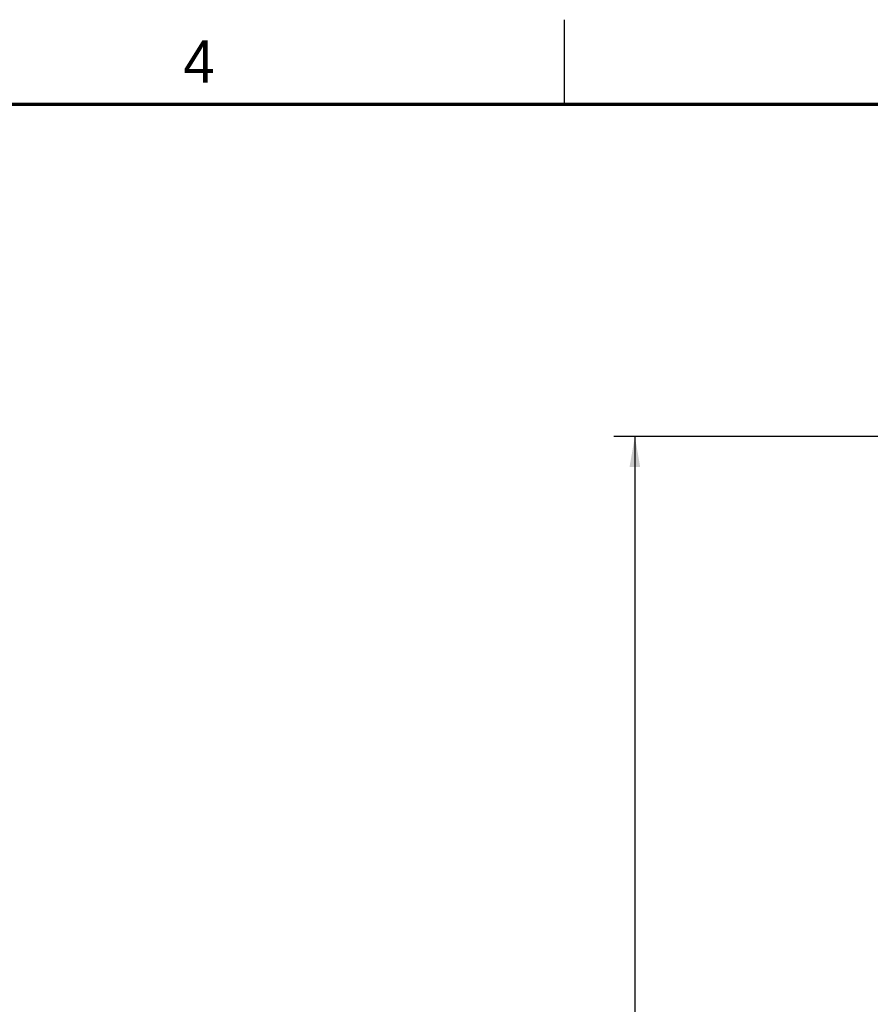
# Model space of a CAD drawing. Header units: inches. Extents: x 0 to 34, y 0 to 22.
# Tile 106 of 111: x 18 to 23.1, y 16.2 to 22. Entities that reach past the tile are written whole.
import ezdxf

# ---------------------------------------------------------------- set-up
doc = ezdxf.new("R2010")
doc.units = ezdxf.units.IN
doc.header["$LTSCALE"] = 1.87
doc.header["$MEASUREMENT"] = 0
doc.layers.get('0').update_dxf_attribs({"linetype": 'CONTINUOUS'})
doc.layers.add('DIMENSIONS', color=7, linetype='CONTINUOUS')
doc.styles.get("Standard").update_dxf_attribs({"font": 'txt', "width": 0.8})
doc.dimstyles.new('DIMSTYLE_1', dxfattribs={"dimtxt": 0.125, "dimasz": 0.18, "dimexe": 0.18, "dimexo": 0.0625, "dimgap": 0.09, "dimtad": 0, "dimtih": 1, "dimtoh": 1, "dimdec": 3, "dimzin": 4, "dimdsep": 46, "dimtxsty": 'STANDARD', "dimblk": '_FILLED', "dimblk1": '_FILLED', "dimblk2": '_FILLED', "dimcen": 0.09, "dimadec": 0, "dimazin": 0, "dimtp": 0.001, "dimtm": 0.001, "dimtfac": 1, "dimtdec": 3, "dimtofl": 0, "dimtmove": 0, "dimatfit": 3, "dimldrblk": '_FILLED', "dimfxl": 1, "dimtolj": 1, "dimtzin": 4, "dimarcsym": 0})

# ---------------------------------------------------------------- blocks, each defined once
blk = doc.blocks.new('_FILLED')
at = {"color": 0, "linetype": 'BYBLOCK'}
blk.add_solid([(0, 0), (-1, 0.174), (-1, -0.174)], dxfattribs=at)
blk = doc.blocks.new('*D20')
at = {"layer": 'DIMENSIONS', "color": 2, "linetype": 'CONTINUOUS'}
for p, q in [((23.877, 19.5385), (21.5422, 19.5385)), ((21.6672, 19.5385), (21.6672, 14.1833)), ((21.6672, 7.9485), (21.6672, 13.9333)), ((23.877, 7.9485), (21.5422, 7.9485))]:
    blk.add_line(p, q, dxfattribs=at)
at = {"layer": 'DIMENSIONS', "color": 2, "linetype": 'CONTINUOUS', "xscale": 0.18, "yscale": 0.18, "zscale": 0.18}
for p, rotation in [((21.6672, 19.5385), 90), ((21.6672, 7.9485), 270)]:
    blk.add_blockref('_FILLED', p, dxfattribs=dict(at, rotation=rotation))
at = {"layer": 'DIMENSIONS', "color": 2, "linetype": 'CONTINUOUS', "width": 0.8}
for s, p in [('11.590', (20.9047, 13.9958)), ('[', (21.6297, 13.9958)), ('294.39', (21.7297, 13.9958)), (']', (22.3297, 13.9958))]:
    blk.add_text(s, height=0.125, dxfattribs=at).set_placement(p)

msp = doc.modelspace()

# ---------------------------------------------------------------- linework, layer by layer
at = {"color": 2, "linetype": 'CONTINUOUS'}
msp.add_line((21.25, 22), (21.25, 21.5), dxfattribs=at)
at = {"color": 7, "linetype": 'CONTINUOUS', "const_width": 0.02}
msp.add_lwpolyline([(33.5, 21.5), (0.5, 21.5)], dxfattribs=at)

# ---------------------------------------------------------------- texts
at = {"color": 2, "linetype": 'CONTINUOUS'}
msp.add_text('4', height=0.25, dxfattribs=at).set_placement((18.9977, 21.6277))

# ---------------------------------------------------------------- dimensions: what is measured, and where the dimension line sits
at = {"layer": 'DIMENSIONS', "color": 2, "linetype": 'CONTINUOUS'}
dim = msp.add_linear_dim(base=(21.6672, 7.9485), p1=(23.877, 19.5385), p2=(23.877, 7.9485), angle=270, dimstyle='DIMSTYLE_1', dxfattribs=at)
dim.commit()
dim.dimension.update_dxf_attribs({"geometry": '*D20', "text_midpoint": (21.6672, 14.0583), "dimtype": 160})

doc.saveas('drawing.dxf')
